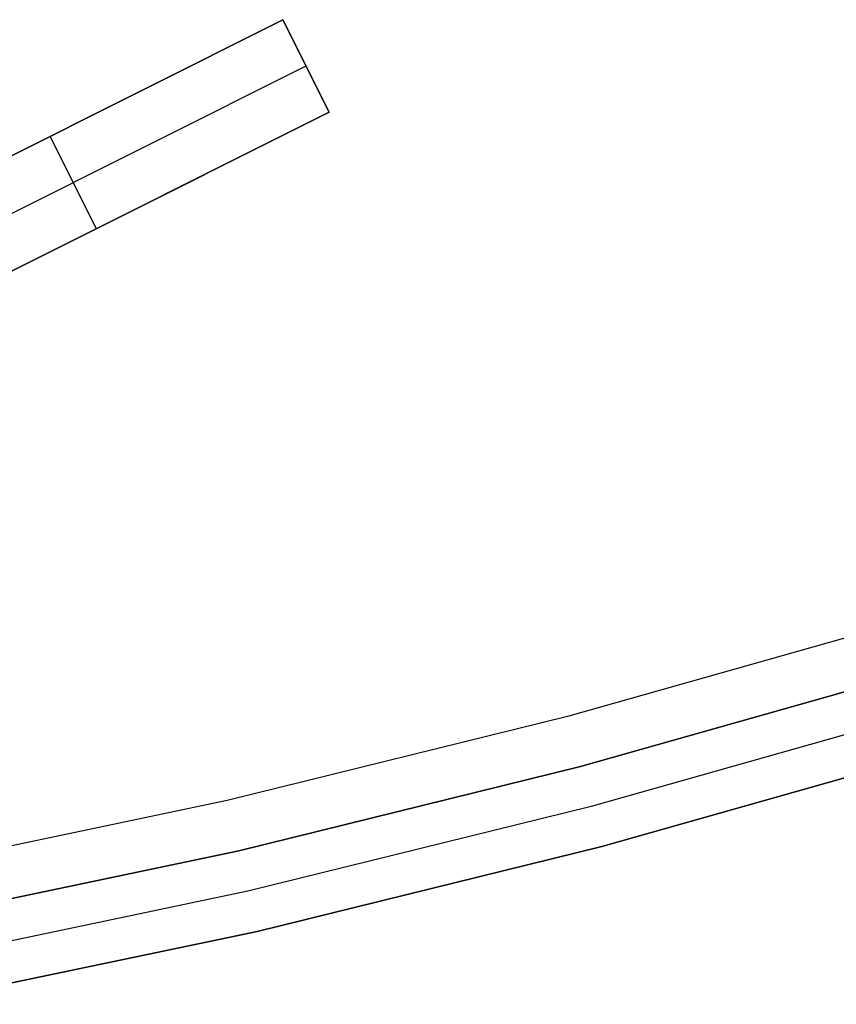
# Model space of a CAD drawing. Header units: millimetres. Extents: x 7986 to 9191, y -11326 to -10283.
# Tile 38 of 256: x 8608.31 to 8616.21, y -10763.52 to -10753.99. Entities that reach past the tile are written whole.
import ezdxf

# ---------------------------------------------------------------- set-up
doc = ezdxf.new("R2010")
doc.units = ezdxf.units.MM
doc.layers.add('BLANCO METALICO', color=7, linetype='Continuous', true_color=0xededed)
doc.layers.add('color', color=7, linetype='Continuous')

msp = doc.modelspace()

# ---------------------------------------------------------------- linework, layer by layer
at = {"layer": 'BLANCO METALICO'}
for p, q in [((8616.8673, -10759.8135, 139.1653), (8613.6058, -10760.7379, 139.1653)), ((8616.8673, -10759.8135, 139.9653), (8613.6058, -10760.7379, 139.9653)), ((8613.7338, -10761.2212, 143.5815), (8617.0119, -10760.2921, 143.5815)), ((8617.0119, -10760.2921, 141.9653), (8613.7338, -10761.2212, 141.9653)), ((8613.7338, -10761.2212, 142.7734), (8617.0119, -10760.2921, 142.7734)), ((8617.0119, -10760.2921, 140.4653), (8613.7338, -10761.2212, 140.4653)), ((8613.6058, -10760.7379, 139.1653), (8610.3143, -10761.5491, 139.1653)), ((8613.6058, -10760.7379, 139.9653), (8610.3143, -10761.5491, 139.9653)), ((8617.1276, -10760.675, 143.5815), (8613.8362, -10761.6079, 143.5815)), ((8617.2433, -10761.0579, 143.5815), (8613.9386, -10761.9945, 143.5815)), ((8613.9386, -10761.9945, 141.9653), (8617.2433, -10761.0579, 141.9653)), ((8613.9386, -10761.9945, 140.4653), (8617.2433, -10761.0579, 140.4653)), ((8617.2433, -10761.0579, 142.7734), (8613.9386, -10761.9945, 142.7734)), ((8617.2433, -10761.0579, 141.2153), (8613.9386, -10761.9945, 141.2153)), ((8610.4255, -10762.0366, 143.5815), (8613.7338, -10761.2212, 143.5815)), ((8613.7338, -10761.2212, 141.9653), (8610.4255, -10762.0366, 141.9653)), ((8610.4255, -10762.0366, 142.7734), (8613.7338, -10761.2212, 142.7734)), ((8613.7338, -10761.2212, 140.4653), (8610.4255, -10762.0366, 140.4653)), ((8610.3143, -10761.5491, 139.1653), (8606.9968, -10762.2463, 139.1653)), ((8610.3143, -10761.5491, 139.9653), (8606.9968, -10762.2463, 139.9653)), ((8613.8362, -10761.6079, 143.5815), (8610.5145, -10762.4266, 143.5815)), ((8607.0911, -10762.7373, 143.5815), (8610.4255, -10762.0366, 143.5815)), ((8610.4255, -10762.0366, 141.9653), (8607.0911, -10762.7373, 141.9653)), ((8607.0911, -10762.7373, 142.7734), (8610.4255, -10762.0366, 142.7734)), ((8610.4255, -10762.0366, 140.4653), (8607.0911, -10762.7373, 140.4653)), ((8613.9386, -10761.9945, 143.5815), (8610.6036, -10762.8166, 143.5815)), ((8610.6036, -10762.8166, 141.9653), (8613.9386, -10761.9945, 141.9653)), ((8610.6036, -10762.8166, 140.4653), (8613.9386, -10761.9945, 140.4653)), ((8613.9386, -10761.9945, 142.7734), (8610.6036, -10762.8166, 142.7734)), ((8613.9386, -10761.9945, 141.2153), (8610.6036, -10762.8166, 141.2153)), ((8610.5145, -10762.4266, 143.5815), (8607.1666, -10763.1302, 143.5815)), ((8610.6036, -10762.8166, 143.5815), (8607.2421, -10763.523, 143.5815)), ((8607.2421, -10763.523, 141.9653), (8610.6036, -10762.8166, 141.9653)), ((8607.2421, -10763.523, 140.4653), (8610.6036, -10762.8166, 140.4653)), ((8610.6036, -10762.8166, 142.7734), (8607.2421, -10763.523, 142.7734)), ((8610.6036, -10762.8166, 141.2153), (8607.2421, -10763.523, 141.2153))]:
    msp.add_line(p, q, dxfattribs=at)
at = {"layer": 'color', "color": 254, "true_color": 0xcad1ee}
for p, q in [((8610.8533, -10753.9898, -15.2406), (8606.3457, -10756.2488, -20.2826)), ((8606.3457, -10756.2488, -12.9951), (8610.8533, -10753.9898, -12.4786)), ((8610.8533, -10753.9898, -15.2406), (8606.3457, -10756.2488, -20.2826)), ((8606.3457, -10756.2488, -12.9951), (8610.8533, -10753.9898, -12.4786)), ((8611.3013, -10754.8838, -15.2406), (8610.8533, -10753.9898, -15.2406)), ((8610.8533, -10753.9898, -12.4786), (8610.8533, -10753.9898, -15.2406)), ((8610.8533, -10753.9898, -12.4786), (8611.3013, -10754.8838, -12.895)), ((8611.3013, -10754.8838, -15.2406), (8610.8533, -10753.9898, -15.2406)), ((8611.3013, -10754.8838, -13.8596), (8610.8533, -10753.9898, -13.8596)), ((8610.8533, -10753.9898, -12.4786), (8610.8533, -10753.9898, -15.2406)), ((8610.8533, -10753.9898, -12.4786), (8611.3013, -10754.8838, -12.895)), ((8606.6073, -10756.677, -20.2406), (8611.0773, -10754.4368, -15.2406)), ((8611.0773, -10754.4368, -12.6868), (8611.0773, -10754.4368, -15.2406)), ((8606.3457, -10756.2488, -16.3806), (8609.8341, -10754.5006, -16.3806)), ((8606.7938, -10757.1429, -20.2826), (8611.3013, -10754.8838, -15.2406)), ((8611.3013, -10754.8838, -12.895), (8606.7938, -10757.1429, -13.4061)), ((8606.7938, -10757.1429, -20.2826), (8611.3013, -10754.8838, -15.2406)), ((8611.3013, -10754.8838, -12.895), (8606.7938, -10757.1429, -13.4061)), ((8611.3013, -10754.8838, -15.2406), (8611.3013, -10754.8838, -12.895)), ((8611.3013, -10754.8838, -15.2406), (8611.3013, -10754.8838, -12.895)), ((8609.0476, -10756.0133, -17.7616), (8608.5995, -10755.1193, -17.7616)), ((8608.5995, -10755.1193, -17.7616), (8608.5995, -10755.1193, -12.7229)), ((8606.7938, -10757.1429, -16.5888), (8610.096, -10755.4879, -16.5888)), ((8609.0476, -10756.0133, -13.1368), (8609.0476, -10756.0133, -17.7616))]:
    msp.add_line(p, q, dxfattribs=at)

doc.saveas('drawing.dxf')
